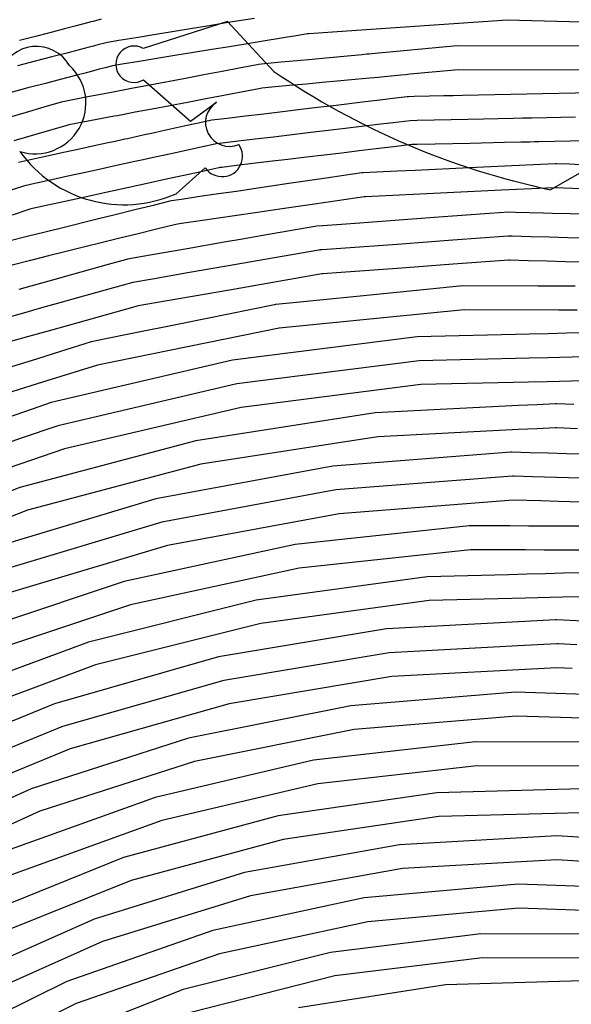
# Model space of a CAD drawing. Extents: x 0.63 to 8.47, y 0.57 to 6.57.
# Tile 34 of 45: x 3.19 to 3.65, y 4.52 to 5.34. Entities that reach past the tile are written whole.
import ezdxf

# ---------------------------------------------------------------- set-up
doc = ezdxf.new("R2010")
doc.units = 0

msp = doc.modelspace()

# ---------------------------------------------------------------- linework, layer by layer
at = {"layer": 'Default', "color": 5, "linetype": 'CONTINUOUS'}
for p, q in [((3.24764, 5.334877, -0.104154), (3.245922, 5.334427, -0.102999)), ((3.254511, 5.336676, -0.099904), (3.24764, 5.334877, -0.104154)), ((3.370725, 5.335585, -0.061192), (3.358383, 5.333564, -0.05622)), ((3.38176, 5.337393, -0.069567), (3.370725, 5.335585, -0.061192)), ((3.59188, 5.335896, -0.125), (3.450587, 5.326198, -0.125)), ((3.757082, 5.331724, -0.125), (3.59188, 5.335896, -0.125)), ((3.223952, 5.328673, -0.072016), (3.213759, 5.326004, -0.065221)), ((3.232412, 5.330889, -0.08159), (3.223952, 5.328673, -0.072016)), ((3.244205, 5.333977, -0.099736), (3.232412, 5.330889, -0.08159)), ((3.245922, 5.334427, -0.102999), (3.244205, 5.333977, -0.099736)), ((3.328724, 5.328707, -0.054109), (3.313314, 5.326183, -0.057665)), ((3.344054, 5.331217, -0.054649), (3.328724, 5.328707, -0.054109)), ((3.358383, 5.333564, -0.05622), (3.344054, 5.331217, -0.054649)), ((3.201056, 5.322677, -0.061062), (3.186646, 5.318904, -0.060815)), ((3.213759, 5.326004, -0.065221), (3.201056, 5.322677, -0.061062)), ((3.269005, 5.318926, -0.077365), (3.259662, 5.317396, -0.084576)), ((3.28353, 5.321305, -0.067634), (3.269005, 5.318926, -0.077365)), ((3.298279, 5.323721, -0.062308), (3.28353, 5.321305, -0.067634)), ((3.313314, 5.326183, -0.057665), (3.298279, 5.323721, -0.062308)), ((3.407778, 5.321432, -0.07813), (3.385868, 5.317845, -0.058752)), ((3.416579, 5.322874, -0.088121), (3.407778, 5.321432, -0.07813)), ((3.425998, 5.324416, -0.101851), (3.416579, 5.322874, -0.088121)), ((3.426984, 5.324577, -0.103147), (3.425998, 5.324416, -0.101851)), ((3.434999, 5.325128, -0.113112), (3.426984, 5.324577, -0.103147)), ((3.438896, 5.325395, -0.116735), (3.434999, 5.325128, -0.113112)), ((3.442793, 5.325663, -0.122008), (3.438896, 5.325395, -0.116735)), ((3.450587, 5.326198, -0.125), (3.442793, 5.325663, -0.122008)), ((3.236036, 5.311209, -0.064759), (3.225732, 5.308511, -0.057381)), ((3.244419, 5.313405, -0.074061), (3.236036, 5.311209, -0.064759)), ((3.247988, 5.314339, -0.079596), (3.244419, 5.313405, -0.074061)), ((3.249772, 5.314807, -0.082972), (3.247988, 5.314339, -0.079596)), ((3.251557, 5.315274, -0.084927), (3.249772, 5.314807, -0.082972)), ((3.258695, 5.317143, -0.084923), (3.251557, 5.315274, -0.084927)), ((3.259662, 5.317396, -0.084576), (3.258695, 5.317143, -0.084923)), ((3.346483, 5.311395, -0.045939), (3.331114, 5.308879, -0.04632)), ((3.361121, 5.313792, -0.047146), (3.346483, 5.311395, -0.045939)), ((3.374273, 5.315946, -0.05156), (3.361121, 5.313792, -0.047146)), ((3.385868, 5.317845, -0.058752), (3.374273, 5.315946, -0.05156)), ((3.55027, 5.314507, -0.125), (3.479268, 5.307857, -0.125)), ((3.716133, 5.314204, -0.125), (3.55027, 5.314507, -0.125)), ((3.213307, 5.305258, -0.051281), (3.199654, 5.301682, -0.048026)), ((3.225732, 5.308511, -0.057381), (3.213307, 5.305258, -0.051281)), ((3.300614, 5.303884, -0.055153), (3.286113, 5.301509, -0.061224)), ((3.315699, 5.306354, -0.049627), (3.300614, 5.303884, -0.055153)), ((3.331114, 5.308879, -0.04632), (3.315699, 5.306354, -0.049627)), ((3.417376, 5.302061, -0.066801), (3.404, 5.300809, -0.059592)), ((3.429768, 5.303222, -0.074192), (3.417376, 5.302061, -0.066801)), ((3.441042, 5.304277, -0.082786), (3.429768, 5.303222, -0.074192)), ((3.462127, 5.306252, -0.103442), (3.441042, 5.304277, -0.082786)), ((3.471489, 5.307129, -0.114466), (3.462127, 5.306252, -0.103442)), ((3.475379, 5.307493, -0.11965), (3.471489, 5.307129, -0.114466)), ((3.477323, 5.307675, -0.123093), (3.475379, 5.307493, -0.11965)), ((3.479268, 5.307857, -0.125), (3.477323, 5.307675, -0.123093)), ((3.199654, 5.301682, -0.048026), (3.184925, 5.297825, -0.048766)), ((3.252841, 5.294982, -0.073556), (3.242162, 5.292186, -0.058742)), ((3.25535, 5.295639, -0.076155), (3.252841, 5.294982, -0.073556)), ((3.25786, 5.296296, -0.079101), (3.25535, 5.295639, -0.076155)), ((3.262879, 5.29761, -0.078374), (3.25786, 5.296296, -0.079101)), ((3.263846, 5.297863, -0.077249), (3.262879, 5.29761, -0.078374)), ((3.271862, 5.299176, -0.069639), (3.263846, 5.297863, -0.077249)), ((3.286113, 5.301509, -0.061224), (3.271862, 5.299176, -0.069639)), ((3.369092, 5.295984, -0.046719), (3.354973, 5.293289, -0.044367)), ((3.384118, 5.298851, -0.053236), (3.369092, 5.295984, -0.046719)), ((3.3851, 5.299039, -0.053445), (3.384118, 5.298851, -0.053236)), ((3.390292, 5.299525, -0.054591), (3.3851, 5.299039, -0.053445)), ((3.404, 5.300809, -0.059592), (3.390292, 5.299525, -0.054591)), ((3.55122, 5.294553, -0.125), (3.511332, 5.290818, -0.125)), ((3.694694, 5.294289, -0.125), (3.55122, 5.294553, -0.125)), ((3.221495, 5.286774, -0.044695), (3.208108, 5.283269, -0.041079)), ((3.233131, 5.289821, -0.051001), (3.221495, 5.286774, -0.044695)), ((3.242162, 5.292186, -0.058742), (3.233131, 5.289821, -0.051001)), ((3.324505, 5.287474, -0.047103), (3.294995, 5.281842, -0.059621)), ((3.339826, 5.290398, -0.045282), (3.324505, 5.287474, -0.047103)), ((3.354973, 5.293289, -0.044367), (3.339826, 5.290398, -0.045282)), ((3.474469, 5.287367, -0.084725), (3.450661, 5.285138, -0.066967)), ((3.484555, 5.288311, -0.094327), (3.474469, 5.287367, -0.084725)), ((3.503554, 5.29009, -0.116442), (3.484555, 5.288311, -0.094327)), ((3.507443, 5.290454, -0.122189), (3.503554, 5.29009, -0.116442)), ((3.511332, 5.290818, -0.125), (3.507443, 5.290454, -0.122189)), ((3.193483, 5.279439, -0.04084), (3.17837, 5.275482, -0.04464)), ((3.208108, 5.283269, -0.041079), (3.193483, 5.279439, -0.04084)), ((3.280936, 5.279159, -0.066668), (3.267166, 5.276531, -0.078857)), ((3.294995, 5.281842, -0.059621), (3.280936, 5.279159, -0.066668)), ((3.386961, 5.279078, -0.044073), (3.356431, 5.273253, -0.049168)), ((3.387943, 5.279266, -0.04407), (3.386961, 5.279078, -0.044073)), ((3.396218, 5.28004, -0.044403), (3.387943, 5.279266, -0.04407)), ((3.41081, 5.281407, -0.048014), (3.396218, 5.28004, -0.044403)), ((3.425182, 5.282752, -0.053351), (3.41081, 5.281407, -0.048014)), ((3.438196, 5.283971, -0.058767), (3.425182, 5.282752, -0.053351)), ((3.450661, 5.285138, -0.066967), (3.438196, 5.283971, -0.058767)), ((3.234922, 5.270378, -0.048418), (3.22256, 5.268019, -0.042754)), ((3.244788, 5.272261, -0.055809), (3.234922, 5.270378, -0.048418)), ((3.255584, 5.274321, -0.068906), (3.244788, 5.272261, -0.055809)), ((3.261375, 5.275426, -0.074863), (3.255584, 5.274321, -0.068906)), ((3.26427, 5.275979, -0.078209), (3.261375, 5.275426, -0.074863)), ((3.267166, 5.276531, -0.078857), (3.26427, 5.275979, -0.078209)), ((3.341325, 5.27037, -0.051075), (3.326093, 5.267463, -0.053719)), ((3.356431, 5.273253, -0.049168), (3.341325, 5.27037, -0.051075)), ((3.485969, 5.269281, -0.070631), (3.473935, 5.267842, -0.062487)), ((3.496962, 5.270595, -0.079638), (3.485969, 5.269281, -0.070631)), ((3.508844, 5.272015, -0.091557), (3.496962, 5.270595, -0.079638)), ((3.509837, 5.272134, -0.092396), (3.508844, 5.272015, -0.091557)), ((3.514687, 5.272242, -0.095823), (3.509837, 5.272134, -0.092396)), ((3.527462, 5.272527, -0.106594), (3.514687, 5.272242, -0.095823)), ((3.539288, 5.272791, -0.114918), (3.527462, 5.272527, -0.106594)), ((3.547099, 5.272965, -0.12166), (3.539288, 5.272791, -0.114918)), ((3.554909, 5.273139, -0.125), (3.547099, 5.272965, -0.12166)), ((3.661754, 5.275522, -0.125), (3.554909, 5.273139, -0.125)), ((3.206769, 5.263457, -0.039978), (3.191948, 5.259135, -0.04142)), ((3.221161, 5.267655, -0.042318), (3.206769, 5.263457, -0.039978)), ((3.22256, 5.268019, -0.042754), (3.221161, 5.267655, -0.042318)), ((3.296797, 5.261873, -0.066438), (3.282732, 5.259189, -0.077671)), ((3.326093, 5.267463, -0.053719), (3.296797, 5.261873, -0.066438)), ((3.420332, 5.261435, -0.037128), (3.405221, 5.259629, -0.037244)), ((3.434189, 5.263091, -0.040374), (3.420332, 5.261435, -0.037128)), ((3.447669, 5.264703, -0.04721), (3.434189, 5.263091, -0.040374)), ((3.473935, 5.267842, -0.062487), (3.447669, 5.264703, -0.04721)), ((3.191948, 5.259135, -0.04142), (3.162782, 5.250629, -0.05156)), ((3.249537, 5.252855, -0.06443), (3.239106, 5.250864, -0.055021)), ((3.265267, 5.255856, -0.081811), (3.249537, 5.252855, -0.06443)), ((3.267961, 5.25637, -0.085583), (3.265267, 5.255856, -0.081811)), ((3.269309, 5.256627, -0.08774), (3.267961, 5.25637, -0.085583)), ((3.270656, 5.256885, -0.090133), (3.269309, 5.256627, -0.08774)), ((3.282732, 5.259189, -0.077671), (3.270656, 5.256885, -0.090133)), ((3.359126, 5.254119, -0.049085), (3.346411, 5.252599, -0.057382)), ((3.374272, 5.25593, -0.042283), (3.359126, 5.254119, -0.049085)), ((3.389707, 5.257774, -0.038832), (3.374272, 5.25593, -0.042283)), ((3.405221, 5.259629, -0.037244), (3.389707, 5.257774, -0.038832)), ((3.545501, 5.252972, -0.083174), (3.517199, 5.252342, -0.07119)), ((3.559151, 5.253277, -0.089883), (3.545501, 5.252972, -0.083174)), ((3.572168, 5.253567, -0.097126), (3.559151, 5.253277, -0.089883)), ((3.584199, 5.253835, -0.105111), (3.572168, 5.253567, -0.097126)), ((3.596885, 5.254117, -0.115619), (3.584199, 5.253835, -0.105111)), ((3.604696, 5.254291, -0.121233), (3.596885, 5.254117, -0.115619)), ((3.612506, 5.254465, -0.125), (3.604696, 5.254291, -0.121233)), ((3.624861, 5.254741, -0.125), (3.612506, 5.254465, -0.125)), ((3.636417, 5.254998, -0.116056), (3.624861, 5.254741, -0.125)), ((3.648596, 5.25527, -0.104976), (3.636417, 5.254998, -0.116056)), ((3.22587, 5.248242, -0.048267), (3.211541, 5.244063, -0.045925)), ((3.227619, 5.248672, -0.048879), (3.22587, 5.248242, -0.048267)), ((3.239106, 5.250864, -0.055021), (3.227619, 5.248672, -0.048879)), ((3.31953, 5.246711, -0.068006), (3.304518, 5.243423, -0.074678)), ((3.325975, 5.248123, -0.066793), (3.31953, 5.246711, -0.068006)), ((3.332419, 5.249535, -0.066445), (3.325975, 5.248123, -0.066793)), ((3.346411, 5.252599, -0.057382), (3.332419, 5.249535, -0.066445)), ((3.457148, 5.24574, -0.03759), (3.443021, 5.244052, -0.031873)), ((3.470957, 5.247391, -0.043902), (3.457148, 5.24574, -0.03759)), ((3.484346, 5.248991, -0.050808), (3.470957, 5.247391, -0.043902)), ((3.497171, 5.250523, -0.058369), (3.484346, 5.248991, -0.050808)), ((3.511284, 5.25221, -0.067995), (3.497171, 5.250523, -0.058369)), ((3.517199, 5.252342, -0.07119), (3.511284, 5.25221, -0.067995)), ((3.211541, 5.244063, -0.045925), (3.181827, 5.235398, -0.049601)), ((3.274112, 5.236763, -0.10779), (3.271985, 5.236298, -0.102732)), ((3.276239, 5.237229, -0.110088), (3.274112, 5.236763, -0.10779)), ((3.290518, 5.240357, -0.088473), (3.276239, 5.237229, -0.110088)), ((3.297518, 5.24189, -0.080245), (3.290518, 5.240357, -0.088473)), ((3.304518, 5.243423, -0.074678), (3.297518, 5.24189, -0.080245)), ((3.382509, 5.23682, -0.039758), (3.368365, 5.23513, -0.047874)), ((3.39771, 5.238637, -0.032858), (3.382509, 5.23682, -0.039758)), ((3.413216, 5.24049, -0.029669), (3.39771, 5.238637, -0.032858)), ((3.428625, 5.242332, -0.030166), (3.413216, 5.24049, -0.029669)), ((3.443021, 5.244052, -0.031873), (3.428625, 5.242332, -0.030166)), ((3.236353, 5.228493, -0.064821), (3.224594, 5.225917, -0.059504)), ((3.248693, 5.231196, -0.075277), (3.236353, 5.228493, -0.064821)), ((3.25874, 5.233396, -0.082762), (3.248693, 5.231196, -0.075277)), ((3.26595, 5.234975, -0.091203), (3.25874, 5.233396, -0.082762)), ((3.271985, 5.236298, -0.102732), (3.26595, 5.234975, -0.091203)), ((3.336133, 5.229921, -0.073491), (3.324968, 5.227476, -0.078865)), ((3.348797, 5.232694, -0.061407), (3.336133, 5.229921, -0.073491)), ((3.349774, 5.232908, -0.060734), (3.348797, 5.232694, -0.061407)), ((3.354885, 5.233519, -0.057558), (3.349774, 5.232908, -0.060734)), ((3.368365, 5.23513, -0.047874), (3.354885, 5.233519, -0.057558)), ((3.482971, 5.22873, -0.035969), (3.468842, 5.227042, -0.03029)), ((3.497311, 5.230444, -0.042518), (3.482971, 5.22873, -0.035969)), ((3.512731, 5.232286, -0.048915), (3.497311, 5.230444, -0.042518)), ((3.517104, 5.232384, -0.050544), (3.512731, 5.232286, -0.048915)), ((3.53193, 5.232714, -0.055083), (3.517104, 5.232384, -0.050544)), ((3.561168, 5.233364, -0.065202), (3.53193, 5.232714, -0.055083)), ((3.589632, 5.233998, -0.076901), (3.561168, 5.233364, -0.065202)), ((3.60335, 5.234303, -0.083415), (3.589632, 5.233998, -0.076901)), ((3.610839, 5.23447, -0.087496), (3.60335, 5.234303, -0.083415)), ((3.614584, 5.234553, -0.089334), (3.610839, 5.23447, -0.087496)), ((3.618329, 5.234637, -0.091655), (3.614584, 5.234553, -0.089334)), ((3.631186, 5.234923, -0.08785), (3.618329, 5.234637, -0.091655)), ((3.644423, 5.235218, -0.078714), (3.631186, 5.234923, -0.08785)), ((3.65827, 5.235526, -0.070035), (3.644423, 5.235218, -0.078714)), ((3.210632, 5.222859, -0.057356), (3.195539, 5.219553, -0.058057)), ((3.224594, 5.225917, -0.059504), (3.210632, 5.222859, -0.057356)), ((3.296392, 5.221217, -0.088976), (3.289365, 5.219678, -0.089224)), ((3.311156, 5.22445, -0.082572), (3.296392, 5.221217, -0.088976)), ((3.324968, 5.227476, -0.078865), (3.311156, 5.22445, -0.082572)), ((3.42497, 5.2218, -0.020058), (3.409467, 5.219948, -0.023588)), ((3.439808, 5.223573, -0.02065), (3.42497, 5.2218, -0.020058)), ((3.454432, 5.22532, -0.025148), (3.439808, 5.223573, -0.02065)), ((3.468842, 5.227042, -0.03029), (3.454432, 5.22532, -0.025148)), ((3.195539, 5.219553, -0.058057), (3.185604, 5.217377, -0.059474)), ((3.259936, 5.213233, -0.07881), (3.252619, 5.21163, -0.073707)), ((3.267253, 5.214835, -0.083538), (3.259936, 5.213233, -0.07881)), ((3.282338, 5.218139, -0.088115), (3.267253, 5.214835, -0.083538)), ((3.289365, 5.219678, -0.089224), (3.282338, 5.218139, -0.088115)), ((3.35216, 5.213003, -0.055643), (3.344822, 5.211396, -0.054512)), ((3.353137, 5.213217, -0.055358), (3.35216, 5.213003, -0.055643)), ((3.354719, 5.213406, -0.054632), (3.353137, 5.213217, -0.055358)), ((3.367035, 5.214878, -0.049649), (3.354719, 5.213406, -0.054632)), ((3.380428, 5.216478, -0.039314), (3.367035, 5.214878, -0.049649)), ((3.394335, 5.21814, -0.031125), (3.380428, 5.216478, -0.039314)), ((3.409467, 5.219948, -0.023588), (3.394335, 5.21814, -0.031125)), ((3.560521, 5.213019, -0.045678), (3.515563, 5.210897, -0.033504)), ((3.589881, 5.214404, -0.055321), (3.560521, 5.213019, -0.045678)), ((3.619668, 5.21581, -0.067075), (3.589881, 5.214404, -0.055321)), ((3.625939, 5.216106, -0.068246), (3.619668, 5.21581, -0.067075)), ((3.632209, 5.216402, -0.06562), (3.625939, 5.216106, -0.068246)), ((3.633208, 5.216449, -0.064879), (3.632209, 5.216402, -0.06562)), ((3.643697, 5.215913, -0.058252), (3.633208, 5.216449, -0.064879)), ((3.657845, 5.215191, -0.050703), (3.643697, 5.215913, -0.058252)), ((3.226824, 5.205981, -0.059157), (3.213279, 5.203014, -0.053141)), ((3.240004, 5.208867, -0.066167), (3.226824, 5.205981, -0.059157)), ((3.252619, 5.21163, -0.073707), (3.240004, 5.208867, -0.066167)), ((3.337484, 5.209789, -0.054433), (3.307418, 5.203205, -0.061944)), ((3.344822, 5.211396, -0.054512), (3.337484, 5.209789, -0.054433)), ((3.441357, 5.204343, -0.01556), (3.425971, 5.202091, -0.015738)), ((3.456166, 5.206511, -0.017032), (3.441357, 5.204343, -0.01556)), ((3.471142, 5.208703, -0.02157), (3.456166, 5.206511, -0.017032)), ((3.472132, 5.208848, -0.021826), (3.471142, 5.208703, -0.02157)), ((3.50043, 5.210183, -0.029922), (3.472132, 5.208848, -0.021826)), ((3.515563, 5.210897, -0.033504), (3.50043, 5.210183, -0.029922)), ((3.1899, 5.197795, -0.049519), (3.175032, 5.192995, -0.052448)), ((3.190852, 5.198102, -0.049504), (3.1899, 5.197795, -0.049519)), ((3.199277, 5.199948, -0.049578), (3.190852, 5.198102, -0.049504)), ((3.213279, 5.203014, -0.053141), (3.199277, 5.199948, -0.049578)), ((3.277302, 5.19661, -0.060359), (3.262122, 5.193286, -0.056451)), ((3.292565, 5.199953, -0.062002), (3.277302, 5.19661, -0.060359)), ((3.307418, 5.203205, -0.061944), (3.292565, 5.199953, -0.062002)), ((3.381152, 5.195532, -0.031242), (3.366792, 5.19343, -0.035293)), ((3.410511, 5.199829, -0.018995), (3.381152, 5.195532, -0.031242)), ((3.425971, 5.202091, -0.015738), (3.410511, 5.199829, -0.018995)), ((3.624709, 5.196072, -0.048828), (3.587254, 5.194305, -0.038007)), ((3.632209, 5.196425, -0.047584), (3.624709, 5.196072, -0.048828)), ((3.633208, 5.196472, -0.047297), (3.632209, 5.196425, -0.047584)), ((3.638942, 5.19618, -0.044255), (3.633208, 5.196472, -0.047297)), ((3.65355, 5.195433, -0.03805), (3.638942, 5.19618, -0.044255)), ((3.262122, 5.193286, -0.056451), (3.233354, 5.186986, -0.043976)), ((3.336555, 5.189005, -0.037986), (3.321118, 5.186745, -0.042592)), ((3.351901, 5.19125, -0.037139), (3.336555, 5.189005, -0.037986)), ((3.366792, 5.19343, -0.035293), (3.351901, 5.19125, -0.037139)), ((3.4731, 5.188823, -0.014079), (3.458165, 5.186637, -0.010602)), ((3.47409, 5.188968, -0.014346), (3.4731, 5.188823, -0.014079)), ((3.541931, 5.192167, -0.02704), (3.47409, 5.188968, -0.014346)), ((3.587254, 5.194305, -0.038007), (3.541931, 5.192167, -0.02704)), ((3.204856, 5.180745, -0.036132), (3.196099, 5.178828, -0.035387)), ((3.219208, 5.183888, -0.038735), (3.204856, 5.180745, -0.036132)), ((3.233354, 5.186986, -0.043976), (3.219208, 5.183888, -0.038735)), ((3.29644, 5.181489, -0.043799), (3.281276, 5.177722, -0.042509)), ((3.311575, 5.185249, -0.043709), (3.29644, 5.181489, -0.043799)), ((3.312545, 5.18549, -0.043647), (3.311575, 5.185249, -0.043709)), ((3.321118, 5.186745, -0.042592), (3.312545, 5.18549, -0.043647)), ((3.412427, 5.179944, -0.013719), (3.39726, 5.177725, -0.017726)), ((3.427762, 5.182188, -0.010654), (3.412427, 5.179944, -0.013719)), ((3.443099, 5.184433, -0.008669), (3.427762, 5.182188, -0.010654)), ((3.458165, 5.186637, -0.010602), (3.443099, 5.184433, -0.008669)), ((3.195148, 5.178521, -0.035341), (3.180294, 5.173726, -0.037037)), ((3.196099, 5.178828, -0.035387), (3.195148, 5.178521, -0.035341)), ((3.266163, 5.173968, -0.040268), (3.251154, 5.170239, -0.034617)), ((3.281276, 5.177722, -0.042509), (3.266163, 5.173968, -0.040268)), ((3.367203, 5.173326, -0.023704), (3.33659, 5.168846, -0.026612)), ((3.382303, 5.175536, -0.021048), (3.367203, 5.173326, -0.023704)), ((3.39726, 5.177725, -0.017726), (3.382303, 5.175536, -0.021048)), ((3.531273, 5.171557, -0.01519), (3.469549, 5.167054, -0.006782)), ((3.577117, 5.174901, -0.023509), (3.531273, 5.171557, -0.01519)), ((3.59324, 5.176077, -0.027065), (3.577117, 5.174901, -0.023509)), ((3.598866, 5.175926, -0.028516), (3.59324, 5.176077, -0.027065)), ((3.621783, 5.175309, -0.03267), (3.598866, 5.175926, -0.028516)), ((3.629292, 5.175107, -0.032999), (3.621783, 5.175309, -0.03267)), ((3.659263, 5.1743, -0.024014), (3.629292, 5.175107, -0.032999)), ((3.222494, 5.163119, -0.025509), (3.207934, 5.159501, -0.024085)), ((3.251154, 5.170239, -0.034617), (3.222494, 5.163119, -0.025509)), ((3.316442, 5.165898, -0.028946), (3.300309, 5.16189, -0.028986)), ((3.321187, 5.166592, -0.028862), (3.316442, 5.165898, -0.028946)), ((3.33659, 5.168846, -0.026612), (3.321187, 5.166592, -0.028862)), ((3.433825, 5.164448, -0.005607), (3.38723, 5.156327, -0.01265)), ((3.438632, 5.164799, -0.004917), (3.433825, 5.164448, -0.005607)), ((3.454129, 5.165929, -0.00515), (3.438632, 5.164799, -0.004917)), ((3.469549, 5.167054, -0.006782), (3.454129, 5.165929, -0.00515)), ((3.192838, 5.155751, -0.02394), (3.177674, 5.151984, -0.027376)), ((3.207934, 5.159501, -0.024085), (3.192838, 5.155751, -0.02394)), ((3.285145, 5.158123, -0.02861), (3.269985, 5.154358, -0.027033)), ((3.300309, 5.16189, -0.028986), (3.285145, 5.158123, -0.02861)), ((3.38723, 5.156327, -0.01265), (3.37198, 5.15367, -0.014064)), ((3.592741, 5.156035, -0.017024), (3.546803, 5.152685, -0.010024)), ((3.593738, 5.156107, -0.017261), (3.592741, 5.156035, -0.017024)), ((3.595975, 5.156047, -0.017777), (3.593738, 5.156107, -0.017261)), ((3.611554, 5.155627, -0.020096), (3.595975, 5.156047, -0.017777)), ((3.627116, 5.155208, -0.021213), (3.611554, 5.155627, -0.020096)), ((3.642279, 5.154799, -0.019909), (3.627116, 5.155208, -0.021213)), ((3.672979, 5.153972, -0.012757), (3.642279, 5.154799, -0.019909)), ((3.269985, 5.154358, -0.027033), (3.225431, 5.14329, -0.016148)), ((3.356651, 5.150998, -0.014689), (3.325938, 5.145645, -0.017387)), ((3.37198, 5.15367, -0.014064), (3.356651, 5.150998, -0.014689)), ((3.500389, 5.1493, -0.005166), (3.453777, 5.145901, -0.002221)), ((3.546803, 5.152685, -0.010024), (3.500389, 5.1493, -0.005166)), ((3.210636, 5.139615, -0.014449), (3.195565, 5.135871, -0.015598)), ((3.225431, 5.14329, -0.016148), (3.210636, 5.139615, -0.014449)), ((3.295211, 5.14029, -0.01806), (3.276329, 5.136999, -0.017742)), ((3.325938, 5.145645, -0.017387), (3.295211, 5.14029, -0.01806)), ((3.404738, 5.139126, -0.005599), (3.358703, 5.131104, -0.007772)), ((3.435324, 5.144456, -0.002487), (3.404738, 5.139126, -0.005599)), ((3.436309, 5.144627, -0.00235), (3.435324, 5.144456, -0.002487)), ((3.438211, 5.144766, -0.002102), (3.436309, 5.144627, -0.00235)), ((3.453777, 5.145901, -0.002221), (3.438211, 5.144766, -0.002102)), ((3.195565, 5.135871, -0.015598), (3.180442, 5.132114, -0.018526)), ((3.260316, 5.132528, -0.015367), (3.230662, 5.124248, -0.009736)), ((3.275366, 5.13673, -0.017741), (3.260316, 5.132528, -0.015367)), ((3.276329, 5.136999, -0.017742), (3.275366, 5.13673, -0.017741)), ((3.358703, 5.131104, -0.007772), (3.327962, 5.125747, -0.009603)), ((3.547103, 5.132701, -0.004722), (3.500511, 5.129305, -0.00159)), ((3.593239, 5.136065, -0.009871), (3.547103, 5.132701, -0.004722)), ((3.594236, 5.136137, -0.010101), (3.593239, 5.136065, -0.009871)), ((3.609437, 5.135727, -0.011716), (3.594236, 5.136137, -0.010101)), ((3.625051, 5.135306, -0.012281), (3.609437, 5.135727, -0.011716)), ((3.640523, 5.134889, -0.011884), (3.625051, 5.135306, -0.012281)), ((3.65614, 5.134468, -0.009728), (3.640523, 5.134889, -0.011884)), ((3.230662, 5.124248, -0.009736), (3.215831, 5.120107, -0.007542)), ((3.327962, 5.125747, -0.009603), (3.297197, 5.120386, -0.010154)), ((3.437808, 5.124634, -0.000687), (3.360978, 5.111248, -0.003522)), ((3.438793, 5.124806, -0.000574), (3.437808, 5.124634, -0.000687)), ((3.453797, 5.1259, -0.000349), (3.438793, 5.124806, -0.000574)), ((3.500511, 5.129305, -0.00159), (3.453797, 5.1259, -0.000349)), ((3.200932, 5.115947, -0.008785), (3.185931, 5.111758, -0.010718)), ((3.215831, 5.120107, -0.007542), (3.200932, 5.115947, -0.008785)), ((3.280774, 5.117524, -0.00975), (3.264778, 5.113058, -0.008712)), ((3.297197, 5.120386, -0.010154), (3.280774, 5.117524, -0.00975)), ((3.55504, 5.114748, -0.001983), (3.491885, 5.108457, -0.000043)), ((3.617311, 5.11462, -0.005901), (3.55504, 5.114748, -0.001983)), ((3.648442, 5.114556, -0.005601), (3.617311, 5.11462, -0.005901)), ((3.264778, 5.113058, -0.008712), (3.234852, 5.104703, -0.004665)), ((3.360978, 5.111248, -0.003522), (3.299434, 5.100525, -0.004795)), ((3.491885, 5.108457, -0.000043), (3.414148, 5.100714, -0.000265)), ((3.219913, 5.100532, -0.003599), (3.204899, 5.09634, -0.004264)), ((3.234852, 5.104703, -0.004665), (3.219913, 5.100532, -0.003599)), ((3.284256, 5.09778, -0.004352), (3.224179, 5.081008, -0.00126)), ((3.285219, 5.098048, -0.004443), (3.284256, 5.09778, -0.004352)), ((3.299434, 5.100525, -0.004795), (3.285219, 5.098048, -0.004443)), ((3.398478, 5.099051, -0.000576), (3.321958, 5.08349, -0.001015)), ((3.399458, 5.09925, -0.000508), (3.398478, 5.099051, -0.000576)), ((3.414148, 5.100714, -0.000265), (3.399458, 5.09925, -0.000508)), ((3.189863, 5.092142, -0.005715), (3.174878, 5.087958, -0.008208)), ((3.204899, 5.09634, -0.004264), (3.189863, 5.092142, -0.005715)), ((3.556052, 5.094797, -0.000239), (3.402483, 5.079504)), ((3.634856, 5.094633, -0.002438), (3.556052, 5.094797, -0.000239)), ((3.650121, 5.094601, -0.004261), (3.634856, 5.094633, -0.002438)), ((3.224179, 5.081008, -0.00126), (3.209143, 5.076811, -0.001474)), ((3.321958, 5.08349, -0.001015), (3.276027, 5.074149, -0.001031)), ((3.194095, 5.07261, -0.002356), (3.17907, 5.068415, -0.005083)), ((3.209143, 5.076811, -0.001474), (3.194095, 5.07261, -0.002356)), ((3.276027, 5.074149, -0.001031), (3.246209, 5.068085, -0.000283)), ((3.402483, 5.079504), (3.251217, 5.048747)), ((3.610613, 5.074586, -0.000319), (3.517179, 5.072377)), ((3.626064, 5.074951, -0.001168), (3.610613, 5.074586, -0.000319)), ((3.641303, 5.075312, -0.003436), (3.626064, 5.074951, -0.001168)), ((3.65636, 5.075668, -0.006827), (3.641303, 5.075312, -0.003436)), ((3.246209, 5.068085, -0.000283), (3.230349, 5.063145, -0.000044)), ((3.517179, 5.072377), (3.363609, 5.052824)), ((3.215432, 5.058498, -0.000192), (3.200514, 5.053852, -0.001026)), ((3.230349, 5.063145, -0.000044), (3.215432, 5.058498, -0.000192)), ((3.200514, 5.053852, -0.001026), (3.170848, 5.044611, -0.00543)), ((3.251217, 5.048747), (3.205507, 5.03451, -0.000356)), ((3.363609, 5.052824), (3.212832, 5.017577, -0.000036)), ((3.51872, 5.05246), (3.367191, 5.033172)), ((3.610301, 5.054623, -0.000113), (3.51872, 5.05246)), ((3.625662, 5.054986, -0.001396), (3.610301, 5.054623, -0.000113)), ((3.655804, 5.055697, -0.007473), (3.625662, 5.054986, -0.001396)), ((3.205507, 5.03451, -0.000356), (3.190593, 5.029865, -0.001534)), ((3.367191, 5.033172), (3.218415, 4.998397)), ((3.520262, 5.032544), (3.370772, 5.013519)), ((3.609774, 5.034655, -0.000228), (3.520262, 5.032544)), ((3.625144, 5.035017, -0.001696), (3.609774, 5.034655, -0.000228)), ((3.655276, 5.035728, -0.007655), (3.625144, 5.035017, -0.001696)), ((3.190593, 5.029865, -0.001534), (3.175717, 5.025232, -0.003348)), ((3.212832, 5.017577, -0.000036), (3.197119, 5.012148, -0.00035)), ((3.616859, 5.015866, -0.000596), (3.601304, 5.015085, -0.000007)), ((3.63221, 5.016637, -0.001833), (3.616859, 5.015866, -0.000596)), ((3.633208, 5.016687, -0.002016), (3.63221, 5.016637, -0.001833)), ((3.647482, 5.015907, -0.00435), (3.633208, 5.016687, -0.002016)), ((3.197119, 5.012148, -0.00035), (3.167614, 5.001955, -0.002804)), ((3.370772, 5.013519), (3.223998, 4.979217)), ((3.48231, 5.009112), (3.332995, 4.985799)), ((3.601304, 5.015085, -0.000007), (3.48231, 5.009112)), ((3.218415, 4.998397), (3.187932, 4.987867, -0.000128)), ((3.601316, 4.995111, -0.000177), (3.484398, 4.989245)), ((3.616845, 4.99589, -0.000943), (3.601316, 4.995111, -0.000177)), ((3.63221, 4.996661, -0.002472), (3.616845, 4.99589, -0.000943)), ((3.633208, 4.996711, -0.00265), (3.63221, 4.996661, -0.002472)), ((3.650333, 4.995775, -0.00603), (3.633208, 4.996711, -0.00265)), ((3.187932, 4.987867, -0.000128), (3.143658, 4.972572, -0.002465)), ((3.332995, 4.985799), (3.186902, 4.946998)), ((3.484398, 4.989245), (3.337149, 4.966259)), ((3.223998, 4.979217), (3.163978, 4.958485, -0.000149)), ((3.594852, 4.976244, -0.000082), (3.446895, 4.964738)), ((3.595849, 4.976322, -0.000157), (3.594852, 4.976244, -0.000082)), ((3.610778, 4.97589, -0.001356), (3.595849, 4.976322, -0.000157)), ((3.626074, 4.975448, -0.003654), (3.610778, 4.97589, -0.001356)), ((3.641233, 4.97501, -0.006787), (3.626074, 4.975448, -0.003654)), ((3.656012, 4.974583, -0.010453), (3.641233, 4.97501, -0.006787)), ((3.337149, 4.966259), (3.193075, 4.927999)), ((3.446895, 4.964738), (3.299981, 4.937381)), ((3.596381, 4.956353, -0.000325), (3.449546, 4.944939)), ((3.597729, 4.956314, -0.00038), (3.596381, 4.956353, -0.000325)), ((3.61302, 4.955871, -0.002034), (3.597729, 4.956314, -0.00038)), ((3.643017, 4.955004, -0.008666), (3.61302, 4.955871, -0.002034)), ((3.657204, 4.954593, -0.013481), (3.643017, 4.955004, -0.008666)), ((3.186902, 4.946998), (3.142169, 4.929939, -0.000563)), ((3.449546, 4.944939), (3.304722, 4.917976)), ((3.299981, 4.937381), (3.156772, 4.894553, -0.000008)), ((3.596912, 4.936384, -0.000471), (3.452198, 4.92514)), ((3.619819, 4.93572, -0.003178), (3.596912, 4.936384, -0.000471)), ((3.634582, 4.935293, -0.006614), (3.619819, 4.93572, -0.003178)), ((3.663259, 4.934462, -0.016764), (3.634582, 4.935293, -0.006614)), ((3.193075, 4.927999), (3.148342, 4.910942, -0.000142)), ((3.452198, 4.92514), (3.309462, 4.89857)), ((3.304722, 4.917976), (3.163549, 4.875761)), ((3.560469, 4.915008), (3.415787, 4.899619)), ((3.594219, 4.914928, -0.000182), (3.560469, 4.915008)), ((3.609671, 4.914891, -0.001873), (3.594219, 4.914928, -0.000182)), ((3.6249, 4.914855, -0.004159), (3.609671, 4.914891, -0.001873)), ((3.639693, 4.91482, -0.007553), (3.6249, 4.914855, -0.004159)), ((3.653909, 4.914787, -0.012389), (3.639693, 4.91482, -0.007553)), ((3.309462, 4.89857), (3.170325, 4.856969)), ((3.415787, 4.899619), (3.273581, 4.868669)), ((3.56155, 4.895061), (3.419019, 4.879905)), ((3.591768, 4.894988, -0.000065), (3.56155, 4.895061)), ((3.607286, 4.894951, -0.001219), (3.591768, 4.894988, -0.000065)), ((3.622602, 4.894914, -0.003019), (3.607286, 4.894951, -0.001219)), ((3.637519, 4.894878, -0.006031), (3.622602, 4.894914, -0.003019)), ((3.651931, 4.894844, -0.010526), (3.637519, 4.894878, -0.006031)), ((3.419019, 4.879905), (3.278925, 4.849421)), ((3.273581, 4.868669), (3.135519, 4.822513)), ((3.525549, 4.872664), (3.383206, 4.853279)), ((3.592916, 4.874356, -0.000017), (3.525549, 4.872664)), ((3.608392, 4.874745, -0.001002), (3.592916, 4.874356, -0.000017)), ((3.623735, 4.875131, -0.003101), (3.608392, 4.874745, -0.001002)), ((3.638742, 4.875508, -0.005968), (3.623735, 4.875131, -0.003101)), ((3.653372, 4.875875, -0.010192), (3.638742, 4.875508, -0.005968)), ((3.383206, 4.853279), (3.243823, 4.818343)), ((3.527199, 4.852756), (3.387036, 4.833673)), ((3.607166, 4.854762, -0.000435), (3.527199, 4.852756)), ((3.637881, 4.855532, -0.004293), (3.607166, 4.854762, -0.000435)), ((3.652838, 4.855908, -0.007604), (3.637881, 4.855532, -0.004293)), ((3.278925, 4.849421), (3.142913, 4.803956)), ((3.601307, 4.83519, -0.00003), (3.491702, 4.829311)), ((3.616852, 4.836024, -0.000649), (3.601307, 4.83519, -0.00003)), ((3.63221, 4.836848, -0.001978), (3.616852, 4.836024, -0.000649)), ((3.633208, 4.836901, -0.002158), (3.63221, 4.836848, -0.001978)), ((3.654842, 4.835632, -0.005102), (3.633208, 4.836901, -0.002158)), ((3.387036, 4.833673), (3.249786, 4.799277)), ((3.491702, 4.829311), (3.351896, 4.805918)), ((3.243823, 4.818343), (3.109092, 4.768272)), ((3.601033, 4.8152), (3.493939, 4.80946)), ((3.633208, 4.816925, -0.000853), (3.601033, 4.8152)), ((3.634417, 4.816854, -0.000821), (3.633208, 4.816925, -0.000853)), ((3.649864, 4.815947, -0.002176), (3.634417, 4.816854, -0.000821)), ((3.351896, 4.805918), (3.215549, 4.767008)), ((3.493939, 4.80946), (3.356341, 4.786443)), ((3.249786, 4.799277), (3.117117, 4.749979)), ((3.633208, 4.796949, -0.000031), (3.496175, 4.78961)), ((3.646027, 4.796196, -0.000563), (3.633208, 4.796949, -0.000031)), ((3.356341, 4.786443), (3.222147, 4.748153)), ((3.496175, 4.78961), (3.360786, 4.766968)), ((3.598837, 4.776573), (3.461859, 4.765171)), ((3.657404, 4.774745, -0.000308), (3.598837, 4.776573)), ((3.215549, 4.767008), (3.08438, 4.713062)), ((3.360786, 4.766968), (3.228745, 4.729298)), ((3.461859, 4.765171), (3.327032, 4.738222)), ((3.599407, 4.756605), (3.464702, 4.745399)), ((3.686693, 4.753877, -0.000472), (3.599407, 4.756605)), ((3.222147, 4.748153), (3.093047, 4.695064)), ((3.464702, 4.745399), (3.332111, 4.718902)), ((3.327032, 4.738222), (3.196117, 4.696067)), ((3.228745, 4.729298), (3.101715, 4.677066)), ((3.56554, 4.735236), (3.431053, 4.719889)), ((3.700856, 4.734867, -0.00009), (3.56554, 4.735236)), ((3.332111, 4.718902), (3.203365, 4.677451)), ((3.431053, 4.719889), (3.299215, 4.689022)), ((3.566701, 4.715294), (3.434522, 4.700216)), ((3.699694, 4.714925), (3.566701, 4.715294)), ((3.196117, 4.696067), (3.070824, 4.639245)), ((3.434522, 4.700216), (3.304944, 4.669885)), ((3.666503, 4.69648), (3.533407, 4.692911)), ((3.299215, 4.689022), (3.171812, 4.643044)), ((3.533407, 4.692911), (3.401623, 4.673618)), ((3.203365, 4.677451), (3.080146, 4.621578)), ((3.401623, 4.673618), (3.273002, 4.638863)), ((3.535181, 4.673014), (3.405737, 4.65407)), ((3.665911, 4.676513), (3.535181, 4.673014)), ((3.304944, 4.669885), (3.179724, 4.624702)), ((3.633208, 4.657116), (3.502536, 4.649595)), ((3.763789, 4.648833), (3.633208, 4.657116)), ((3.405737, 4.65407), (3.2794, 4.619939)), ((3.502536, 4.649595), (3.373676, 4.626371)), ((3.273002, 4.638863), (3.149353, 4.589122)), ((3.633208, 4.637139), (3.504943, 4.629765)), ((3.761381, 4.629002), (3.633208, 4.637139)), ((3.373676, 4.626371), (3.248512, 4.58777)), ((3.504943, 4.629765), (3.378457, 4.606975)), ((3.2794, 4.619939), (3.157944, 4.571087)), ((3.601063, 4.616766), (3.47303, 4.605295)), ((3.729487, 4.612418), (3.601063, 4.616766)), ((3.378457, 4.606975), (3.255595, 4.569092)), ((3.47303, 4.605295), (3.34733, 4.578166)), ((3.601678, 4.596799), (3.476094, 4.585555)), ((3.727644, 4.592527), (3.601678, 4.596799)), ((3.248512, 4.58777), (3.12887, 4.534344)), ((3.476094, 4.585555), (3.352797, 4.558953)), ((3.34733, 4.578166), (3.225871, 4.53578)), ((3.570167, 4.575429), (3.445002, 4.560019)), ((3.696225, 4.575031), (3.570167, 4.575429)), ((3.255595, 4.569092), (3.138153, 4.516656)), ((3.352797, 4.558953), (3.233657, 4.517384)), ((3.445002, 4.560019), (3.322707, 4.529031)), ((3.571421, 4.555493), (3.448745, 4.540397)), ((3.694971, 4.555094), (3.571421, 4.555493)), ((3.448745, 4.540397), (3.32888, 4.510033)), ((3.225871, 4.53578), (3.110498, 4.478768)), ((3.540627, 4.533109), (3.418573, 4.513788)), ((3.664098, 4.536661), (3.540627, 4.533109)), ((3.322707, 4.529031), (3.205214, 4.482941)), ((3.233657, 4.517384), (3.120486, 4.461468))]:
    msp.add_line(p, q, dxfattribs=at)
at = {"layer": 'Default', "color": 7, "linetype": 'CONTINUOUS'}
for p, q in [((3.359337, 5.334749), (3.289453, 5.312253)), ((3.398021, 5.293233), (3.359337, 5.334749)), ((3.289657, 5.286317), (3.328589, 5.251961)), ((3.328589, 5.251961), (3.350389, 5.267629)), ((3.732449, 5.253993), (3.627981, 5.194773)), ((3.340949, 5.213073), (3.316697, 5.191457))]:
    msp.add_line(p, q, dxfattribs=at)
at = {"layer": 'Default', "color": 132, "linetype": 'CONTINUOUS'}
msp.add_circle((3.633208, 3.573408), 3, dxfattribs=at)
at = {"layer": 'Default', "color": 7, "linetype": 'CONTINUOUS'}
for centre, radius, start, end in [((3.200645, 5.282365), 0.03166, 29.670419, 161.912658), ((3.281729, 5.299221), 0.015148, 59.343458, 301.555786), ((3.199405, 5.266985), 0.04232, 252.579587, 407.20549), ((3.760645, 5.822405), 0.641496, 235.578337, 258.065006), ((3.361077, 5.250777), 0.019956, 122.37484, 292.741207), ((3.354969, 5.222581), 0.01694, 214.134636, 395.31778), ((3.273401, 5.289205), 0.106908, 215.841346, 293.89175)]:
    msp.add_arc(centre, radius, start, end, dxfattribs=at)

doc.saveas('drawing.dxf')
